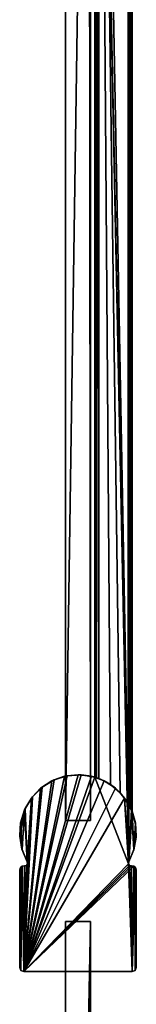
# Model space of a CAD drawing. Header units: metres. Extents: x 0 to 783, y -734 to 49.
# Tile 21 of 24: x 720 to 748, y -423 to -187. Entities that reach past the tile are written whole.
import ezdxf

# ---------------------------------------------------------------- set-up
doc = ezdxf.new("R2010")
doc.units = ezdxf.units.M

msp = doc.modelspace()

# ---------------------------------------------------------------- linework, layer by layer
at = {"layer": 'Y2A75'}
for points in [[(746.480103, -389.00177), (738.312683, 4.012834), (747.312683, 13.012834)], [(746.312256, 12.012419, 6.8), (739.312683, 5.012834, 6.8), (746.312256, -374.90918, 6.8)], [(746.312256, 12.012419, 6.8), (746.312256, -374.90918, 6.8), (746.484253, 12.184372, 6.785111)], [(746.312256, -374.90918, 6.8), (746.705566, -375.611298, 6.719441), (746.484253, 12.184372, 6.785111)], [(747.312683, -376.935669), (746.480103, -389.00177), (747.312683, 13.012834)], [(746.484253, 12.184372, 6.785111), (746.705566, -375.611298, 6.719441), (747.024475, 12.724623, 6.502149)], [(747.16156, -376.570007, 6.328299), (747.024475, 12.724623, 6.502149), (746.705566, -375.611298, 6.719441)], [(747.26355, 12.9637, 6.109252), (747.024475, 12.724623, 6.502149), (747.16156, -376.570007, 6.328299)], [(747.27948, -376.852844, 6.055089), (747.26355, 12.9637, 6.109252), (747.16156, -376.570007, 6.328299)], [(747.312683, 13.012834, 5.8), (747.26355, 12.9637, 6.109252), (747.27948, -376.852844, 6.055089)], [(747.312683, -376.935669, 5.8), (747.312683, 13.012834, 5.8), (747.27948, -376.852844, 6.055089)], [(747.312683, -376.935669, 5.8), (747.312683, -376.935669), (747.312683, 13.012834, 5.8)], [(747.312683, -376.935669), (747.312683, 13.012834), (747.312683, 13.012834, 5.8)], [(738.600647, 4.300764, 6.501865), (738.726807, -368.817932, 6.610183), (739.140747, 4.840896, 6.785042)], [(739.140747, 4.840896, 6.785042), (738.726807, -368.817932, 6.610183), (739.312683, -369.027802, 6.8)], [(739.312683, 5.012834, 6.8), (739.140747, 4.840896, 6.785042), (739.312683, -369.027802, 6.8)], [(742.064819, -370.450348, 6.8), (739.312683, 5.012834, 6.8), (739.312683, -369.027802, 6.8)], [(744.436768, -372.443329, 6.8), (739.312683, 5.012834, 6.8), (742.064819, -370.450348, 6.8)], [(746.312256, -374.90918, 6.8), (739.312683, 5.012834, 6.8), (744.436768, -372.443329, 6.8)], [(738.312683, 4.012834, 5.799586), (738.312683, -368.687012, 5.799586), (738.361694, 4.061841, 6.108867)], [(738.312683, -368.687012, 5.799586), (738.422424, -368.720306, 6.255084), (738.361694, 4.061841, 6.108867)], [(746.480103, -389.00177), (746.416992, -389.453064), (738.312683, 4.012834)], [(746.416992, -389.453064), (738.312683, -368.687012), (738.312683, 4.012834)], [(738.312683, -368.687012), (738.312683, -368.687012, 5.799586), (738.312683, 4.012834)], [(738.312683, -368.687012, 5.799586), (738.312683, 4.012834, 5.799586), (738.312683, 4.012834)], [(738.361694, 4.061841, 6.108867), (738.422424, -368.720306, 6.255084), (738.600647, 4.300764, 6.501865)], [(738.422424, -368.720306, 6.255084), (738.726807, -368.817932, 6.610183), (738.600647, 4.300764, 6.501865)], [(734.300842, -368.099579, 2000), (721.300293, -415.299591, 2000), (737.517151, -368.474274, 2000)], [(731.084473, -368.473816, 2000), (721.300293, -415.299591, 2000), (734.300842, -368.099579, 2000)], [(735.041748, -368.119263), (721.300293, -415.299591), (731.729065, -368.337616)], [(738.312683, -368.687012), (721.300293, -415.299591), (735.041748, -368.119263)], [(731.084473, -368.473816, 2000), (734.300842, -368.099579, 2000), (731.729065, -368.337616)], [(731.729065, -368.337616), (734.300842, -368.099579, 2000), (735.041748, -368.119263)], [(737.517151, -368.474274, 2000), (735.041748, -368.119263), (734.300842, -368.099579, 2000)], [(735.041748, -368.119263), (737.517151, -368.474274, 2000), (738.312683, -368.687012)], [(731.729065, -368.337616), (721.300293, -415.299591), (728.560974, -369.329865)], [(728.040161, -369.576965, 2000), (721.300293, -415.299591, 2000), (731.084473, -368.473816, 2000)], [(737.517151, -368.474274, 2000), (721.300293, -415.299591, 2000), (740.56134, -369.57785, 2000)], [(746.416992, -389.453064), (721.300293, -415.299591), (738.312683, -368.687012)], [(728.560974, -369.329865), (721.300293, -415.299591), (725.715576, -371.040161)], [(725.330688, -371.350006, 2000), (721.300293, -415.299591, 2000), (728.040161, -369.576965, 2000)], [(740.56134, -369.57785, 2000), (721.300293, -415.299591, 2000), (743.270569, -371.351288, 2000)], [(725.330688, -371.350006, 2000), (728.040161, -369.576965, 2000), (725.715576, -371.040161)], [(725.715576, -371.040161), (728.040161, -369.576965, 2000), (728.560974, -369.329865)], [(728.040161, -369.576965, 2000), (731.084473, -368.473816, 2000), (728.560974, -369.329865)], [(728.560974, -369.329865), (731.084473, -368.473816, 2000), (731.729065, -368.337616)], [(739.312683, -369.027802, 6.8), (737.517151, -368.474274, 2000), (740.56134, -369.57785, 2000)], [(738.726807, -368.817932, 6.610183), (737.517151, -368.474274, 2000), (739.312683, -369.027802, 6.8)], [(738.422424, -368.720306, 6.255084), (737.517151, -368.474274, 2000), (738.726807, -368.817932, 6.610183)], [(738.312683, -368.687012, 5.799586), (737.517151, -368.474274, 2000), (738.422424, -368.720306, 6.255084)], [(738.312683, -368.687012), (737.517151, -368.474274, 2000), (738.312683, -368.687012, 5.799586)], [(739.312683, -369.027802, 6.8), (740.56134, -369.57785, 2000), (742.064819, -370.450348, 6.8)], [(740.56134, -369.57785, 2000), (743.270569, -371.351288, 2000), (742.064819, -370.450348, 6.8)], [(742.064819, -370.450348, 6.8), (743.270569, -371.351288, 2000), (744.436768, -372.443329, 6.8)], [(725.715576, -371.040161), (721.300293, -415.299591), (723.352905, -373.372345)], [(723.100952, -373.69809, 2000), (721.300293, -415.299591, 2000), (725.330688, -371.350006, 2000)], [(743.270569, -371.351288, 2000), (721.300293, -415.299591, 2000), (745.499939, -373.699707, 2000)], [(723.100952, -373.69809, 2000), (725.330688, -371.350006, 2000), (723.352905, -373.372345)], [(723.352905, -373.372345), (725.330688, -371.350006, 2000), (725.715576, -371.040161)], [(743.270569, -371.351288, 2000), (745.499939, -373.699707, 2000), (744.436768, -372.443329, 6.8)], [(744.436768, -372.443329, 6.8), (745.499939, -373.699707, 2000), (746.312256, -374.90918, 6.8)], [(723.352905, -373.372345), (721.300293, -415.299591), (722.183044, -389.451752)], [(722.183044, -389.451752, 2000), (721.300293, -415.299591, 2000), (723.100952, -373.69809, 2000)], [(745.499939, -373.699707, 2000), (721.300293, -415.299591, 2000), (746.416992, -389.453064, 2000)], [(723.100952, -373.69809, 2000), (721.470398, -376.495605, 2000), (722.118591, -389.000031, 2000)], [(723.100952, -373.69809, 2000), (721.605774, -376.195282), (721.470398, -376.495605, 2000)], [(721.605774, -376.195282), (723.352905, -373.372345), (722.118591, -389.000031)], [(721.605774, -376.195282), (723.100952, -373.69809, 2000), (723.352905, -373.372345)], [(722.118591, -389.000031), (723.352905, -373.372345), (722.183044, -389.451752)], [(722.183044, -389.451752, 2000), (723.100952, -373.69809, 2000), (722.118591, -389.000031, 2000)], [(747.130127, -376.497467, 2000), (745.499939, -373.699707, 2000), (746.480103, -389.00177, 2000)], [(746.480103, -389.00177, 2000), (745.499939, -373.699707, 2000), (746.416992, -389.453064, 2000)], [(745.499939, -373.699707, 2000), (746.705566, -375.611298, 6.719441), (746.312256, -374.90918, 6.8)], [(746.705566, -375.611298, 6.719441), (745.499939, -373.699707, 2000), (747.16156, -376.570007, 6.328299)], [(745.499939, -373.699707, 2000), (747.130127, -376.497467, 2000), (747.16156, -376.570007, 6.328299)], [(720.526123, -379.592926, 2000), (720.318665, -382.82431, 2000), (721.470398, -376.495605, 2000)], [(720.318665, -382.82431, 2000), (720.859131, -386.016968, 2000), (721.470398, -376.495605, 2000)], [(720.526123, -379.592926, 2000), (721.470398, -376.495605, 2000), (720.572449, -379.35025)], [(720.572449, -379.35025), (721.605774, -376.195282), (720.836304, -385.937805)], [(720.572449, -379.35025), (721.470398, -376.495605, 2000), (721.605774, -376.195282)], [(720.836304, -385.937805), (721.605774, -376.195282), (722.118591, -389.000031)], [(722.118591, -389.000031, 2000), (721.470398, -376.495605, 2000), (720.859131, -386.016968, 2000)], [(747.740051, -386.01889, 2000), (747.130127, -376.497467, 2000), (746.480103, -389.00177, 2000)], [(746.480103, -389.00177), (747.312683, -376.935669), (747.70636, -386.13269)], [(748.073975, -379.59491, 2000), (747.130127, -376.497467, 2000), (747.740051, -386.01889, 2000)], [(747.16156, -376.570007, 6.328299), (747.130127, -376.497467, 2000), (747.27948, -376.852844, 6.055089)], [(748.073975, -379.59491, 2000), (747.27948, -376.852844, 6.055089), (747.130127, -376.497467, 2000)], [(747.27948, -376.852844, 6.055089), (748.073975, -379.59491, 2000), (747.312683, -376.935669, 5.8)], [(747.312683, -376.935669), (748.13324, -379.945984), (747.70636, -386.13269)], [(747.312683, -376.935669), (748.073975, -379.59491, 2000), (748.13324, -379.945984)], [(747.312683, -376.935669, 5.8), (748.073975, -379.59491, 2000), (747.312683, -376.935669)], [(720.311096, -382.65979), (720.572449, -379.35025), (720.836304, -385.937805)], [(720.311096, -382.65979), (720.526123, -379.592926, 2000), (720.572449, -379.35025)], [(720.318665, -382.82431, 2000), (720.526123, -379.592926, 2000), (720.311096, -382.65979)], [(747.70636, -386.13269), (748.13324, -379.945984), (748.266663, -383.063263)], [(748.280945, -382.826324, 2000), (748.073975, -379.59491, 2000), (747.740051, -386.01889, 2000)], [(748.13324, -379.945984), (748.073975, -379.59491, 2000), (748.280945, -382.826324, 2000)], [(748.266663, -383.063263), (748.13324, -379.945984), (748.280945, -382.826324, 2000)], [(720.836304, -385.937805), (720.318665, -382.82431, 2000), (720.311096, -382.65979)], [(720.836304, -385.937805), (720.859131, -386.016968, 2000), (720.318665, -382.82431, 2000)], [(747.740051, -386.01889, 2000), (747.70636, -386.13269), (748.266663, -383.063263)], [(747.740051, -386.01889, 2000), (748.266663, -383.063263), (748.280945, -382.826324, 2000)], [(722.118591, -389.000031), (722.118591, -389.000031, 2000), (720.836304, -385.937805)], [(722.118591, -389.000031, 2000), (720.859131, -386.016968, 2000), (720.836304, -385.937805)], [(746.480103, -389.00177, 2000), (746.480103, -389.00177), (747.740051, -386.01889, 2000)], [(746.480103, -389.00177), (747.70636, -386.13269), (747.740051, -386.01889, 2000)], [(722.183044, -389.451752), (721.300293, -415.299591), (721.920715, -389.825134)], [(721.920715, -389.825134, 2000), (721.300293, -415.299591, 2000), (722.183044, -389.451752, 2000)], [(747.299438, -415.299591), (721.300293, -415.299591), (746.416992, -389.453064)], [(746.416992, -389.453064, 2000), (721.300293, -415.299591, 2000), (746.679504, -389.8255, 2000)], [(721.920715, -389.825134, 2000), (722.183044, -389.451752, 2000), (721.920715, -389.825134)], [(721.920715, -389.825134), (722.183044, -389.451752, 2000), (722.183044, -389.451752)], [(722.183044, -389.451752, 2000), (722.118591, -389.000031, 2000), (722.183044, -389.451752)], [(722.183044, -389.451752), (722.118591, -389.000031, 2000), (722.118591, -389.000031)], [(746.416992, -389.453064, 2000), (746.480103, -389.00177), (746.480103, -389.00177, 2000)], [(746.480103, -389.00177), (746.416992, -389.453064, 2000), (746.416992, -389.453064)], [(746.679504, -389.8255), (747.299438, -415.299591), (746.416992, -389.453064)], [(746.416992, -389.453064, 2000), (746.679504, -389.8255, 2000), (746.416992, -389.453064)], [(746.416992, -389.453064), (746.679504, -389.8255, 2000), (746.679504, -389.8255)], [(720.592896, -415.006561), (720.299866, -414.299164), (720.464417, -390.352783)], [(720.464417, -390.352783), (720.299866, -414.299164), (720.299866, -390.902405)], [(720.299866, -390.902405, 2000), (720.299866, -414.299164, 2000), (720.464417, -390.352783, 2000)], [(720.299866, -414.299164, 2000), (720.592896, -415.006561, 2000), (720.464417, -390.352783, 2000)], [(720.464417, -390.352783, 2000), (720.464417, -390.352783), (720.299866, -390.902405, 2000)], [(720.464417, -390.352783), (720.299866, -390.902405), (720.299866, -390.902405, 2000)], [(720.299866, -414.299164), (720.299866, -414.299164, 2000), (720.299866, -390.902405)], [(720.299866, -414.299164, 2000), (720.299866, -390.902405, 2000), (720.299866, -390.902405)], [(720.904053, -389.9841), (720.592896, -415.006561), (720.464417, -390.352783)], [(720.464417, -390.352783, 2000), (720.592896, -415.006561, 2000), (720.904053, -389.9841, 2000)], [(720.904053, -389.9841, 2000), (720.904053, -389.9841), (720.464417, -390.352783, 2000)], [(720.904053, -389.9841), (720.464417, -390.352783), (720.464417, -390.352783, 2000)], [(720.592896, -415.006561), (720.904053, -389.9841), (721.300293, -415.299591)], [(721.300293, -415.299591, 2000), (720.904053, -389.9841, 2000), (720.592896, -415.006561, 2000)], [(720.904053, -389.9841), (721.473938, -389.917694), (721.300293, -415.299591)], [(720.904053, -389.9841, 2000), (721.300293, -415.299591, 2000), (721.473938, -389.917694, 2000)], [(721.473938, -389.917694, 2000), (721.473938, -389.917694), (720.904053, -389.9841, 2000)], [(721.473938, -389.917694), (720.904053, -389.9841), (720.904053, -389.9841, 2000)], [(721.920715, -389.825134), (721.300293, -415.299591), (721.473938, -389.917694)], [(721.473938, -389.917694, 2000), (721.300293, -415.299591, 2000), (721.920715, -389.825134, 2000)], [(746.679504, -389.8255, 2000), (721.300293, -415.299591, 2000), (747.125793, -389.917694, 2000)], [(747.125793, -389.917694, 2000), (721.300293, -415.299591, 2000), (747.695679, -389.9841, 2000)], [(747.695679, -389.9841, 2000), (721.300293, -415.299591, 2000), (747.299438, -415.299591, 2000)], [(721.920715, -389.825134, 2000), (721.473938, -389.917694), (721.473938, -389.917694, 2000)], [(721.473938, -389.917694), (721.920715, -389.825134, 2000), (721.920715, -389.825134)], [(747.125793, -389.917694), (747.299438, -415.299591), (746.679504, -389.8255)], [(746.679504, -389.8255, 2000), (747.125793, -389.917694, 2000), (746.679504, -389.8255)], [(746.679504, -389.8255), (747.125793, -389.917694, 2000), (747.125793, -389.917694)], [(747.695679, -389.9841), (747.299438, -415.299591), (747.125793, -389.917694)], [(747.695679, -389.9841, 2000), (747.695679, -389.9841), (747.125793, -389.917694, 2000)], [(747.695679, -389.9841), (747.125793, -389.917694), (747.125793, -389.917694, 2000)], [(748.135254, -390.352783), (747.299438, -415.299591), (747.695679, -389.9841)], [(748.135254, -390.352783, 2000), (747.695679, -389.9841, 2000), (747.299438, -415.299591, 2000)], [(748.006836, -415.006561), (747.299438, -415.299591), (748.135254, -390.352783)], [(748.006836, -415.006561, 2000), (748.135254, -390.352783, 2000), (747.299438, -415.299591, 2000)], [(748.135254, -390.352783, 2000), (748.135254, -390.352783), (747.695679, -389.9841, 2000)], [(748.135254, -390.352783), (747.695679, -389.9841), (747.695679, -389.9841, 2000)], [(748.135254, -390.352783), (748.299866, -390.902405), (748.006836, -415.006561)], [(748.299866, -390.902405, 2000), (748.135254, -390.352783, 2000), (748.006836, -415.006561, 2000)], [(748.299866, -390.902405), (748.299866, -414.299164), (748.006836, -415.006561)], [(748.299866, -414.299164, 2000), (748.299866, -390.902405, 2000), (748.006836, -415.006561, 2000)], [(748.299866, -390.902405, 2000), (748.299866, -390.902405), (748.135254, -390.352783, 2000)], [(748.299866, -390.902405), (748.135254, -390.352783), (748.135254, -390.352783, 2000)], [(748.299866, -414.299164), (748.299866, -390.902405), (748.299866, -414.299164, 2000)], [(748.299866, -390.902405), (748.299866, -390.902405, 2000), (748.299866, -414.299164, 2000)], [(720.299866, -414.299164, 2000), (720.299866, -414.299164), (720.592896, -415.006561, 2000)], [(720.299866, -414.299164), (720.592896, -415.006561), (720.592896, -415.006561, 2000)], [(720.592896, -415.006561, 2000), (720.592896, -415.006561), (721.300293, -415.299591, 2000)], [(720.592896, -415.006561), (721.300293, -415.299591), (721.300293, -415.299591, 2000)], [(721.300293, -415.299591), (747.299438, -415.299591), (721.300293, -415.299591, 2000)], [(747.299438, -415.299591), (747.299438, -415.299591, 2000), (721.300293, -415.299591, 2000)], [(747.299438, -415.299591, 2000), (747.299438, -415.299591), (748.006836, -415.006561, 2000)], [(747.299438, -415.299591), (748.006836, -415.006561), (748.006836, -415.006561, 2000)], [(748.006836, -415.006561, 2000), (748.006836, -415.006561), (748.299866, -414.299164, 2000)], [(748.006836, -415.006561), (748.299866, -414.299164), (748.299866, -414.299164, 2000)]]:
    msp.add_3dface(points, dxfattribs=at)
at = {"layer": 'Y2A75012'}
for points in [[(731.299866, -379.099579, 13.5), (736.900391, 1.544305, 13.5), (737.299866, -379.099579, 13.5)], [(731.299866, -14.996019, 13.5), (736.900391, 1.544305, 13.5), (731.299866, -379.099579, 13.5)], [(731.299866, -379.099579, 1980.5), (736.900391, 1.544305, 1980.5), (731.299866, -14.996019, 1980.5)], [(737.299866, -379.099579, 1980.5), (736.900391, 1.544305, 1980.5), (731.299866, -379.099579, 1980.5)], [(737.299866, -379.099579, 13.5), (736.900391, 1.544305, 13.5), (737.299866, -15.045778, 13.5)], [(737.299866, -15.045778, 1980.5), (736.900391, 1.544305, 1980.5), (737.299866, -379.099579, 1980.5)], [(731.299866, -14.996019, 13.5), (731.299866, -379.099579, 13.5), (731.299866, -14.996019, 1980.5)], [(731.299866, -379.099579, 13.5), (731.299866, -379.099579, 1980.5), (731.299866, -14.996019, 1980.5)], [(737.299866, -379.099579, 13.5), (737.299866, -15.045778, 13.5), (737.299866, -379.099579, 1980.5)], [(737.299866, -15.045778, 13.5), (737.299866, -15.045778, 1980.5), (737.299866, -379.099579, 1980.5)], [(731.299866, -379.099579, 13.5), (737.299866, -379.099579, 13.5), (731.299866, -379.099579, 1980.5)], [(737.299866, -379.099579, 13.5), (737.299866, -379.099579, 1980.5), (731.299866, -379.099579, 1980.5)], [(731.299866, -403.299591, 3), (731.299866, -710.299561, 3), (731.299866, -403.299591, 1994)], [(731.299866, -710.299561, 3), (731.299866, -710.299561, 1994), (731.299866, -403.299591, 1994)], [(737.299866, -403.299591, 3), (731.299866, -403.299591, 3), (737.299866, -403.299591, 1994)], [(731.299866, -403.299591, 3), (731.299866, -403.299591, 1994), (737.299866, -403.299591, 1994)], [(731.299866, -403.299591, 3), (737.299866, -403.299591, 3), (731.299866, -710.299561, 3)], [(737.299866, -403.299591, 3), (737.299866, -710.299561, 3), (731.299866, -710.299561, 3)], [(731.299866, -403.299591, 1994), (731.299866, -710.299561, 1994), (737.299866, -403.299591, 1994)], [(731.299866, -710.299561, 1994), (737.299866, -710.299561, 1994), (737.299866, -403.299591, 1994)], [(737.299866, -710.299561, 3), (737.299866, -403.299591, 3), (737.299866, -710.299561, 1994)], [(737.299866, -403.299591, 3), (737.299866, -403.299591, 1994), (737.299866, -710.299561, 1994)]]:
    msp.add_3dface(points, dxfattribs=at)

doc.saveas('drawing.dxf')
